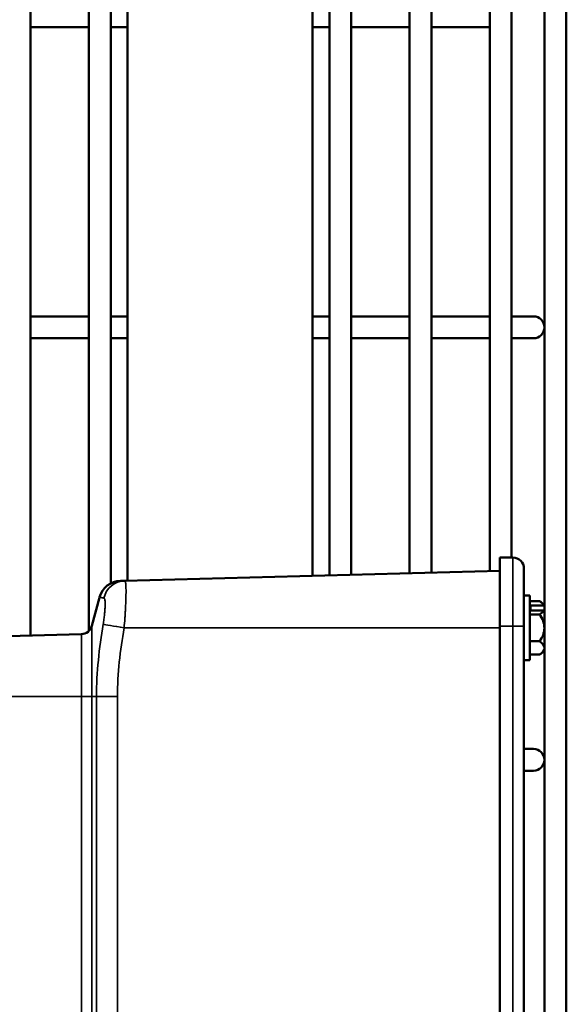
# Model space of a CAD drawing. Header units: inches. Extents: x 1 to 237, y 4 to 150.
# Tile 66 of 166: x 63.35 to 66.31, y 116.15 to 121.46. Entities that reach past the tile are written whole.
import ezdxf

# ---------------------------------------------------------------- set-up
doc = ezdxf.new("R2010")
doc.units = ezdxf.units.IN
doc.header["$LTSCALE"] = 7
doc.header["$MEASUREMENT"] = 0
for name, color, linetype, lineweight in [('Dimension (ANSI)', 7, 'Continuous', 25), ('Visible (ANSI)', 7, 'Continuous', 50), ('Visible Narrow (ANSI)', 7, 'Continuous', 35)]:
    doc.layers.add(name, color=color, linetype=linetype, lineweight=lineweight)
doc.styles.add('Dimension Text', font='tahoma.ttf')
doc.dimstyles.new('Dual Dimension', dxfattribs={"dimscale": 7, "dimtxt": 0.12, "dimasz": 0.098425, "dimexe": 0.125, "dimexo": 0.0625, "dimgap": 0.031496, "dimtad": 0, "dimtih": 1, "dimtoh": 1, "dimrnd": 1e-08, "dimzin": 4, "dimdsep": 46, "dimtxsty": 'Dimension Text', "dimcen": 0.09, "dimdle": 0.393701, "dimclrd": 256, "dimclre": 256, "dimclrt": 256, "dimadec": 0, "dimazin": 1, "dimtfac": 1, "dimtofl": 0, "dimtmove": 0, "dimatfit": 3, "dimfxl": 1, "dimtolj": 1, "dimtzin": 4, "dimlwd": -1, "dimlwe": -1, "dimarcsym": 0})

# ---------------------------------------------------------------- blocks, each defined once
blk = doc.blocks.new('*D9')
at = {"layer": 'Defpoints', "color": 0, "transparency": 16777216}
for p in [(66.3071, 137.1022), (66.3071, 126.7502), (31.7642, 110.5335)]:
    blk.add_point(p, dxfattribs=at)
at = {"layer": 'Dimension (ANSI)', "transparency": 16777216}
for p, q in [((31.7642, 110.971), (31.7642, 137.9772)), ((66.3071, 127.1877), (66.3071, 137.9772)), ((32.4532, 137.1022), (45.1175, 137.1022)), ((65.6181, 137.1022), (52.9538, 137.1022))]:
    blk.add_line(p, q, dxfattribs=at)
for points in [[(32.4532, 137.217), (32.4532, 136.9874), (31.7642, 137.1022)], [(65.6181, 137.217), (65.6181, 136.9874), (66.3071, 137.1022)]]:
    blk.add_solid(points, dxfattribs=at)
at = {"layer": 'Dimension (ANSI)', "transparency": 16777216, "insert": (49.0356, 137.1022), "char_height": 0.84, "attachment_point": 5, "style": 'Dimension Text'}
blk.add_mtext('\\A1;{\\H3.0x;(}\\S34.54^ 877.4 mm;{\\H3.0x;)}', dxfattribs=at)

msp = doc.modelspace()

# ---------------------------------------------------------------- linework, layer by layer
at = {"layer": 'Visible (ANSI)'}
for p, q in [((63.4134, 118.1361), (63.4134, 126.8093)), ((63.7284, 118.1605), (63.7284, 126.8093)), ((63.8465, 118.4177), (63.8465, 126.8093)), ((65.0276, 118.4606), (65.0276, 126.8093)), ((65.1457, 118.4637), (65.1457, 126.8093)), ((65.4606, 118.4719), (65.4606, 126.8093)), ((65.5788, 118.475), (65.5788, 126.8093)), ((65.8937, 118.4833), (65.8937, 126.8093)), ((66.0118, 118.5572), (66.0118, 126.8093)), ((66.189, 126.7502), (66.189, 106.8683)), ((66.3071, 126.7502), (66.3071, 106.8683)), ((63.9362, 118.432), (63.9362, 125.0506)), ((64.9362, 125.0506), (64.9362, 118.4582)), ((63.4134, 121.4202), (63.7284, 121.4202)), ((63.8465, 121.4202), (63.9362, 121.4202)), ((64.9362, 121.4202), (65.0276, 121.4202)), ((65.1457, 121.4202), (65.4606, 121.4202)), ((65.5788, 121.4202), (65.8937, 121.4202)), ((63.4134, 119.8585), (63.7284, 119.8585)), ((63.8465, 119.8585), (63.9362, 119.8585)), ((64.9362, 119.8585), (65.0276, 119.8585)), ((65.1457, 119.8585), (65.4606, 119.8585)), ((65.5788, 119.8585), (65.8937, 119.8585)), ((66.1299, 119.8585), (66.0118, 119.8585)), ((63.4134, 119.7404), (63.7284, 119.7404)), ((63.8465, 119.7404), (63.9362, 119.7404)), ((64.9362, 119.7404), (65.0276, 119.7404)), ((65.1457, 119.7404), (65.4606, 119.7404)), ((65.5788, 119.7404), (65.8937, 119.7404)), ((66.0118, 119.7404), (66.1299, 119.7404)), ((65.9485, 118.1872), (65.9485, 118.5572)), ((65.9485, 118.5572), (66.0185, 118.5572)), ((63.922, 118.4316), (65.9485, 118.4847)), ((66.0785, 118.1872), (66.0785, 118.4972)), ((63.8984, 118.431), (63.922, 118.4316)), ((63.7856, 118.3421), (63.7442, 118.1877)), ((66.1095, 118.3512), (66.0785, 118.3512)), ((66.1095, 118.3512), (66.1095, 118.0032)), ((66.1615, 118.3215), (66.1095, 118.3215)), ((66.1145, 118.2989), (66.1852, 118.2989)), ((66.1145, 118.2719), (66.1145, 118.2989)), ((66.1852, 118.2719), (66.1145, 118.2719)), ((66.1885, 118.2964), (66.1885, 118.3022)), ((66.1885, 118.2694), (66.1885, 118.2964)), ((66.1885, 118.2694), (66.1885, 118.1772)), ((66.1615, 118.2493), (66.1095, 118.2493)), ((65.9485, 118.1872), (65.9485, 114.1672)), ((66.0785, 118.1872), (66.0785, 114.1672)), ((66.1885, 118.0689), (66.1885, 118.1772)), ((62.78, 118.1195), (63.6878, 118.1433)), ((66.1615, 118.105), (66.1095, 118.105)), ((66.1885, 118.0522), (66.1885, 118.0689)), ((66.1615, 118.0328), (66.1095, 118.0328)), ((66.1095, 118.0032), (66.0785, 118.0032)), ((66.1299, 117.5239), (66.0785, 117.5239)), ((66.0785, 117.4058), (66.1299, 117.4058))]:
    msp.add_line(p, q, dxfattribs=at)
for centre, radius, start, end in [((66.1299, 119.7995), 0.0591, 270, 90), ((66.0185, 118.4972), 0.06, 0, 90), ((63.9015, 118.3111), 0.12, 91.5, 165), ((66.0785, 118.1772), 0.1665, 48.6522, 60.0945), ((66.0785, 118.1772), 0.11, 0, 41.0016), ((63.6863, 118.2032), 0.06, 271.5, 345), ((66.0785, 118.1772), 0.11, 318.9984, 0), ((66.0785, 118.1772), 0.1665, 299.9055, 311.3478), ((66.1299, 117.4648), 0.0591, 270, 90)]:
    msp.add_arc(centre, radius, start, end, dxfattribs=at)
for centre, major_axis, ratio, start_param, end_param in [((66.0785, 118.2854), (0.11, 0), 0.5, 0.247989, 0.715613), ((66.0785, 118.2854), (0.11, 0), 0.5, 5.567573, 6.035197), ((66.0785, 118.1907), (0.1643, 0), 0.866025, 0.837277, 0.864517), ((66.0785, 118.1637), (-0.1643, 0), 0.866025, 3.978869, 4.00611), ((66.0785, 118.0689), (0.11, 0), 0.5, 0, 0.715613), ((66.0785, 118.0689), (0.11, 0), 0.5, 5.567573, 6.283185)]:
    msp.add_ellipse(centre, major_axis=major_axis, ratio=ratio, start_param=start_param, end_param=end_param, dxfattribs=at)
at = {"layer": 'Visible Narrow (ANSI)'}
for p, q in [((66.0185, 118.5572), (66.0185, 118.1872)), ((63.7442, 117.8072), (63.7442, 118.1877)), ((63.9183, 118.1772), (65.9485, 118.1772)), ((65.9485, 118.1872), (66.0185, 118.1872)), ((66.0185, 114.1672), (66.0185, 118.1872)), ((66.0185, 118.1872), (66.0785, 118.1872)), ((63.6878, 118.1433), (63.6878, 117.8072)), ((63.6878, 117.8072), (62.8783, 117.8072)), ((63.6878, 114.5472), (63.6878, 117.8072)), ((63.7442, 117.8072), (63.6878, 117.8072)), ((63.7694, 117.8072), (63.7442, 117.8072)), ((63.7442, 117.8072), (63.7442, 114.5472)), ((63.7694, 114.5472), (63.7694, 117.8072)), ((63.8822, 117.8072), (63.7694, 117.8072)), ((63.8822, 117.8072), (63.8822, 114.5472))]:
    msp.add_line(p, q, dxfattribs=at)
for centre, major_axis, ratio, start_param, end_param in [((63.9251, 118.3117), (-0.0031, 0.12), 0.990182, 0, 1.322528), ((63.9214, 118.1772), (-0.1183, 0.0204), 0.004448, 0.200244, 1.544997)]:
    msp.add_ellipse(centre, major_axis=major_axis, ratio=ratio, start_param=start_param, end_param=end_param, dxfattribs=at)
for points, knots in [([(63.922, 118.4316), (63.9233, 118.4317), (63.9243, 118.43), (63.9257, 118.4252), (63.9261, 118.4232), (63.9268, 118.4184), (63.9272, 118.4156), (63.928, 118.406), (63.9284, 118.3982), (63.9287, 118.3844), (63.9288, 118.3793), (63.9288, 118.3687), (63.9287, 118.3631), (63.9285, 118.3455), (63.9282, 118.3327), (63.9271, 118.3047), (63.9264, 118.29), (63.9251, 118.267), (63.9246, 118.2592), (63.9236, 118.2432), (63.923, 118.235), (63.9212, 118.2105), (63.9198, 118.1939), (63.9183, 118.1772)], [0, 0, 0, 0, 0.00126451, 0.00126451, 0.00189677, 0.00189677, 0.00252903, 0.00252903, 0.00379354, 0.00379354, 0.0044258, 0.0044258, 0.00505805, 0.00505805, 0.00632256, 0.00632256, 0.00758708, 0.00758708, 0.00821933, 0.00821933, 0.00885159, 0.00885159, 0.0101161, 0.0101161, 0.0101161, 0.0101161]), ([(63.8092, 118.3381), (63.8019, 118.3392), (63.7959, 118.3402), (63.7877, 118.3417), (63.7856, 118.3421), (63.7856, 118.3421)], [0, 0, 0, 0, 0.004155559, 0.004155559, 0.008311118, 0.008311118, 0.008311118, 0.008311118]), ([(63.8055, 118.197), (63.807, 118.2061), (63.8084, 118.2151), (63.8096, 118.224), (63.8102, 118.2285), (63.8108, 118.233), (63.8113, 118.2373), (63.8118, 118.2417), (63.8123, 118.246), (63.8127, 118.2502), (63.8136, 118.2586), (63.8143, 118.2667), (63.8148, 118.2744), (63.8154, 118.2821), (63.8157, 118.2892), (63.8159, 118.2958), (63.816, 118.299), (63.816, 118.3021), (63.816, 118.3051), (63.816, 118.3081), (63.8159, 118.3109), (63.8158, 118.3135), (63.8156, 118.3186), (63.8152, 118.323), (63.8147, 118.3266), (63.8144, 118.3284), (63.8141, 118.3301), (63.8137, 118.3315), (63.8133, 118.3329), (63.8129, 118.334), (63.8125, 118.335), (63.8116, 118.3369), (63.8105, 118.338), (63.8092, 118.3381)], [0, 0, 0, 0, 0.000698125, 0.000698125, 0.000698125, 0.001048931, 0.001048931, 0.001048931, 0.001400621, 0.001400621, 0.001400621, 0.00210641, 0.00210641, 0.00210641, 0.002814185, 0.002814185, 0.002814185, 0.003168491, 0.003168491, 0.003168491, 0.003522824, 0.003522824, 0.003522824, 0.00422844, 0.00422844, 0.00422844, 0.004583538, 0.004583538, 0.004583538, 0.00493318, 0.00493318, 0.00493318, 0.00563792, 0.00563792, 0.00563792, 0.00563792]), ([(63.7694, 117.8072), (63.7694, 117.8726), (63.7729, 117.9378), (63.7856, 118.0678), (63.7947, 118.1326), (63.8055, 118.197)], [0, 0, 0, 0, 0.004974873, 0.004974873, 0.009949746, 0.009949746, 0.009949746, 0.009949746]), ([(63.9183, 118.1772), (63.9077, 118.1159), (63.8987, 118.0546), (63.8922, 117.9929), (63.8858, 117.9313), (63.8822, 117.8694), (63.8822, 117.8072)], [0, 0, 0, 0, 0.004721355, 0.004721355, 0.004721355, 0.00944271, 0.00944271, 0.00944271, 0.00944271])]:
    msp.add_open_spline(points, degree=3, knots=knots, dxfattribs=at)

# ---------------------------------------------------------------- dimensions: what is measured, and where the dimension line sits
at = {"layer": 'Dimension (ANSI)'}
dim = msp.add_linear_dim(base=(66.3071, 137.1022), p1=(31.7642, 110.5335), p2=(66.3071, 126.7502), text='{\\H3.0x;(}\\S<>^ 877.4 mm;{\\H3.0x;)}', dimstyle='Dual Dimension', override={"dimgap": 0.031496, "dimtih": 0, "dimtoh": 0, "dimdec": 2, "dimpost": '\\X', "dimtol": 0, "dimlim": 0, "dimtp": 0, "dimtm": 0, "dimtdec": 2, "dimatfit": 1}, dxfattribs=at)
dim.commit()
dim.dimension.update_dxf_attribs({"geometry": '*D9', "text_midpoint": (49.0356, 137.1022), "dimtype": 160})

doc.saveas('drawing.dxf')
